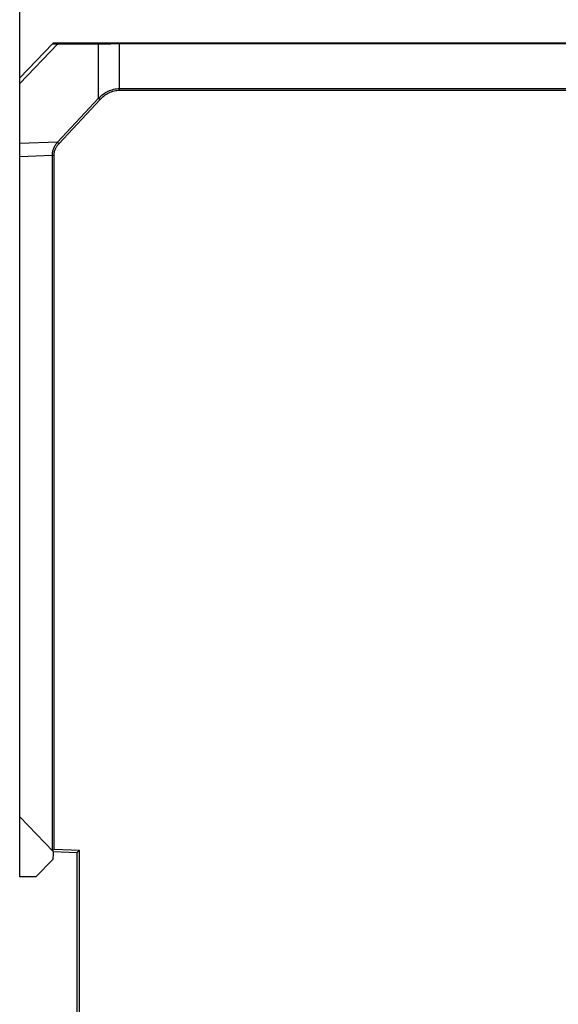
# Model space of a CAD drawing. Header units: millimetres. Extents: x -206 to 633, y -81 to 435.
# Tile 30 of 43: x 231 to 277, y 175 to 261. Entities that reach past the tile are written whole.
import ezdxf
from ezdxf.enums import TextEntityAlignment as Align

# ---------------------------------------------------------------- set-up
doc = ezdxf.new("R2010")
doc.units = ezdxf.units.MM
doc.header["$LTSCALE"] = 23.1
doc.layers.get('0').update_dxf_attribs({"linetype": 'CONTINUOUS'})
doc.layers.add('06_ALL_SURFS', color=7, linetype='CONTINUOUS')
doc.layers.add('51__DRAFT_DIMS', color=7, linetype='CONTINUOUS')
doc.styles.get("Standard").update_dxf_attribs({"font": 'simfang.ttf'})
doc.dimstyles.new('DIMSTYLE_4', dxfattribs={"dimtxt": 3, "dimasz": 3, "dimexe": 2.5, "dimexo": 0.5, "dimgap": 0.75, "dimtad": 1, "dimdec": 1, "dimdsep": 46, "dimtxsty": 'STANDARD', "dimblk": '_FILLED', "dimblk1": '_FILLED', "dimblk2": '_FILLED', "dimcen": 0.09, "dimclrt": 3, "dimazin": 2, "dimtp": 0.3, "dimtm": 0.3, "dimtfac": 1, "dimtdec": 1, "dimtofl": 0, "dimtmove": 0, "dimatfit": 3, "dimldrblk": '_FILLED', "dimfxl": 1, "dimtolj": 1, "dimarcsym": 0})

# ---------------------------------------------------------------- blocks, each defined once
blk = doc.blocks.new('_FILLED')
at = {"color": 0, "linetype": 'ByBlock'}
blk.add_solid([(0, 0), (-1, 0.167), (-1, -0.167)], dxfattribs=at)
blk = doc.blocks.new('*D5')
at = {"layer": '51__DRAFT_DIMS', "color": 4}
for p, q in [((230.622, 249.556), (230.622, 271.675)), ((323.49, 235.349), (323.49, 271.675)), ((230.622, 269.175), (277.056, 269.175)), ((323.49, 269.175), (277.056, 269.175))]:
    blk.add_line(p, q, dxfattribs=at)
at = {"layer": '51__DRAFT_DIMS', "color": 4, "xscale": 3, "yscale": 3, "zscale": 3, "rotation": 180}
blk.add_blockref('_FILLED', (230.622, 269.175), dxfattribs=at)
at = {"layer": '51__DRAFT_DIMS', "color": 4, "xscale": 3, "yscale": 3, "zscale": 3}
blk.add_blockref('_FILLED', (323.49, 269.175), dxfattribs=at)
at = {"layer": '51__DRAFT_DIMS', "color": 3}
blk.add_text('92.9', height=3, dxfattribs=at).set_placement((277.056, 269.925), align=Align.CENTER)

msp = doc.modelspace()

# ---------------------------------------------------------------- linework, layer by layer
at = {"layer": '06_ALL_SURFS', "color": 7}
for p, q in [((230.622, 255.894), (233.464, 258.837)), ((233.464, 258.824), (230.622, 255.881)), ((233.464, 258.824), (233.464, 258.837)), ((233.607, 258.885), (233.607, 258.898)), ((233.607, 258.898), (237.611, 258.898)), ((237.611, 258.885), (233.607, 258.885)), ((237.611, 258.898), (239.301, 258.898)), ((295.743, 258.885), (237.611, 258.885)), ((239.301, 258.898), (295.751, 258.898)), ((247.96, 258.887), (249.96, 258.887)), ((249.95, 258.896), (247.97, 258.896)), ((249.95, 258.893), (247.97, 258.893)), ((249.95, 258.891), (247.97, 258.891)), ((249.95, 258.889), (247.97, 258.889)), ((253.76, 258.888), (251.76, 258.888)), ((251.76, 258.887), (253.76, 258.887)), ((253.75, 258.894), (251.77, 258.894)), ((253.75, 258.892), (251.77, 258.892)), ((253.75, 258.89), (251.77, 258.89)), ((255.56, 258.887), (257.56, 258.887)), ((257.55, 258.896), (255.57, 258.896)), ((257.55, 258.893), (255.57, 258.893)), ((257.55, 258.891), (255.57, 258.891)), ((257.55, 258.889), (255.57, 258.889)), ((261.36, 258.888), (259.36, 258.888)), ((259.36, 258.887), (261.36, 258.887)), ((261.35, 258.894), (259.37, 258.894)), ((261.35, 258.892), (259.37, 258.892)), ((261.35, 258.89), (259.37, 258.89)), ((263.16, 258.887), (265.16, 258.887)), ((265.15, 258.896), (263.17, 258.896)), ((265.15, 258.893), (263.17, 258.893)), ((265.15, 258.891), (263.17, 258.891)), ((265.15, 258.889), (263.17, 258.889)), ((268.96, 258.888), (266.96, 258.888)), ((266.96, 258.887), (268.96, 258.887)), ((268.95, 258.894), (266.97, 258.894)), ((268.95, 258.892), (266.97, 258.892)), ((268.95, 258.89), (266.97, 258.89)), ((270.76, 258.887), (272.76, 258.887)), ((272.75, 258.896), (270.77, 258.896)), ((272.75, 258.893), (270.77, 258.893)), ((272.75, 258.891), (270.77, 258.891)), ((272.75, 258.889), (270.77, 258.889)), ((276.56, 258.888), (274.56, 258.888)), ((274.56, 258.887), (276.56, 258.887)), ((276.55, 258.894), (274.57, 258.894)), ((276.55, 258.892), (274.57, 258.892)), ((276.55, 258.89), (274.57, 258.89)), ((230.622, 186.452), (230.622, 255.894)), ((230.622, 191.667), (233.533, 188.652)), ((233.523, 188.663), (233.523, 188.652)), ((233.523, 188.663), (233.523, 188.652)), ((233.533, 188.652), (235.622, 188.579)), ((235.822, 188.772), (235.622, 188.579)), ((235.623, 188.581), (235.622, 188.579)), ((235.622, 153.179), (235.622, 188.579)), ((235.637, 188.594), (235.629, 188.586)), ((235.722, 188.677), (235.701, 188.656)), ((233.517, 187.954), (232.015, 186.452)), ((232.015, 186.452), (230.622, 186.452))]:
    msp.add_line(p, q, dxfattribs=at)
at = {"layer": '06_ALL_SURFS', "color": 4}
for p, q in [((230.622, 255.38), (233.922, 258.798)), ((237.49, 258.797), (233.922, 258.798)), ((237.49, 254.113), (237.49, 258.797)), ((239.301, 254.804), (239.301, 258.885)), ((295.522, 258.826), (239.301, 258.826)), ((233.922, 250.292), (237.49, 254.113)), ((237.49, 254.113), (237.611, 254.001)), ((239.301, 254.945), (295.522, 254.945)), ((239.301, 254.804), (295.522, 254.804)), ((234.043, 250.179), (237.611, 254.001)), ((233.922, 250.292), (230.622, 250.175)), ((233.922, 250.292), (234.043, 250.179)), ((230.622, 249.056), (233.464, 249.156)), ((233.464, 188.724), (233.464, 249.156)), ((233.464, 249.156), (233.607, 249.156)), ((233.607, 188.85), (233.607, 249.156)), ((233.607, 188.85), (235.822, 188.772)), ((235.822, 152.986), (235.822, 188.772))]:
    msp.add_line(p, q, dxfattribs=at)
at = {"layer": '06_ALL_SURFS', "color": 7}
for points in [[(235.681, 188.637), (235.664, 188.62), (235.649, 188.606)], [(235.822, 188.772), (235.796, 188.747), (235.77, 188.722), (235.746, 188.699)]]:
    msp.add_lwpolyline(points, dxfattribs=at)
for centre in [(233.607, 258.698), (233.607, 258.685)]:
    msp.add_arc(centre, 0.2, 90, 136, dxfattribs=at)
at = {"layer": '06_ALL_SURFS', "color": 4}
for points, knots in [([(233.922, 258.798), (233.889, 258.8), (233.826, 258.803), (233.737, 258.808), (233.669, 258.812), (233.62, 258.815), (233.589, 258.816), (233.56, 258.818), (233.535, 258.819), (233.514, 258.821), (233.499, 258.822), (233.488, 258.822), (233.482, 258.823), (233.476, 258.823), (233.472, 258.823), (233.468, 258.824), (233.466, 258.824), (233.465, 258.824), (233.464, 258.824), (233.464, 258.824), (233.464, 258.824), (233.464, 258.824)], [0, 0, 0, 0, 0.216698, 0.412285, 0.58411, 0.660297, 0.72956, 0.791571, 0.846027, 0.892633, 0.931128, 0.947263, 0.961285, 0.973167, 0.982893, 0.990449, 0.995825, 0.997691, 0.999008, 0.999775, 1, 1, 1, 1]), ([(233.922, 258.798), (233.929, 258.811), (233.944, 258.834), (233.973, 258.863), (234.007, 258.881), (234.031, 258.885), (234.043, 258.885)], [0, 0, 0, 0, 0.27657, 0.533365, 0.772155, 1, 1, 1, 1]), ([(237.49, 258.797), (237.497, 258.81), (237.512, 258.834), (237.541, 258.862), (237.575, 258.88), (237.599, 258.885), (237.611, 258.885)], [0, 0, 0, 0, 0.27657, 0.533365, 0.772155, 1, 1, 1, 1]), ([(239.301, 258.826), (238.971, 258.826), (238.368, 258.821), (237.764, 258.807), (237.49, 258.797)], [0, 0, 0, 0, 0.54659, 1, 1, 1, 1]), ([(237.49, 254.113), (237.609, 254.236), (237.865, 254.463), (238.231, 254.687), (238.547, 254.818), (238.793, 254.891), (239.045, 254.935), (239.216, 254.945), (239.301, 254.945)], [0, 0, 0, 0, 0.249873, 0.499686, 0.624742, 0.749797, 0.874911, 1, 1, 1, 1]), ([(237.611, 254.001), (237.72, 254.118), (237.957, 254.336), (238.298, 254.552), (238.593, 254.679), (238.823, 254.75), (239.061, 254.794), (239.221, 254.804), (239.301, 254.804)], [0, 0, 0, 0, 0.249909, 0.499724, 0.624777, 0.749822, 0.874924, 1, 1, 1, 1]), ([(233.464, 249.156), (233.463, 249.261), (233.485, 249.47), (233.579, 249.77), (233.726, 250.048), (233.853, 250.214), (233.922, 250.292)], [0, 0, 0, 0, 0.250065, 0.500042, 0.75001, 1, 1, 1, 1]), ([(233.607, 249.156), (233.607, 249.251), (233.628, 249.441), (233.719, 249.713), (233.859, 249.962), (233.978, 250.11), (234.043, 250.179)], [0, 0, 0, 0, 0.249994, 0.499933, 0.749925, 1, 1, 1, 1])]:
    msp.add_open_spline(points, degree=3, knots=knots, dxfattribs=at)
at = {"layer": '06_ALL_SURFS', "color": 7}
msp.add_open_spline([(233.47, 188.717), (233.48, 188.728), (233.502, 188.749), (233.536, 188.781), (233.572, 188.815), (233.595, 188.838), (233.607, 188.85)], degree=3, knots=[0, 0, 0, 0, 0.229102, 0.47892, 0.737641, 1, 1, 1, 1], dxfattribs=at)
msp.add_open_spline([(233.523, 188.652), (233.523, 188.42), (233.517, 188.187), (233.517, 187.954)], degree=3, dxfattribs=at)

# ---------------------------------------------------------------- dimensions: what is measured, and where the dimension line sits
at = {"layer": '51__DRAFT_DIMS', "color": 4}
dim = msp.add_linear_dim(base=(323.49, 269.175), p1=(230.622, 249.056), p2=(323.49, 234.849), dimstyle='DIMSTYLE_4', dxfattribs=at)
dim.commit()
dim.dimension.update_dxf_attribs({"geometry": '*D5', "text_midpoint": (276.994, 269.175), "dimtype": 160})

doc.saveas('drawing.dxf')
